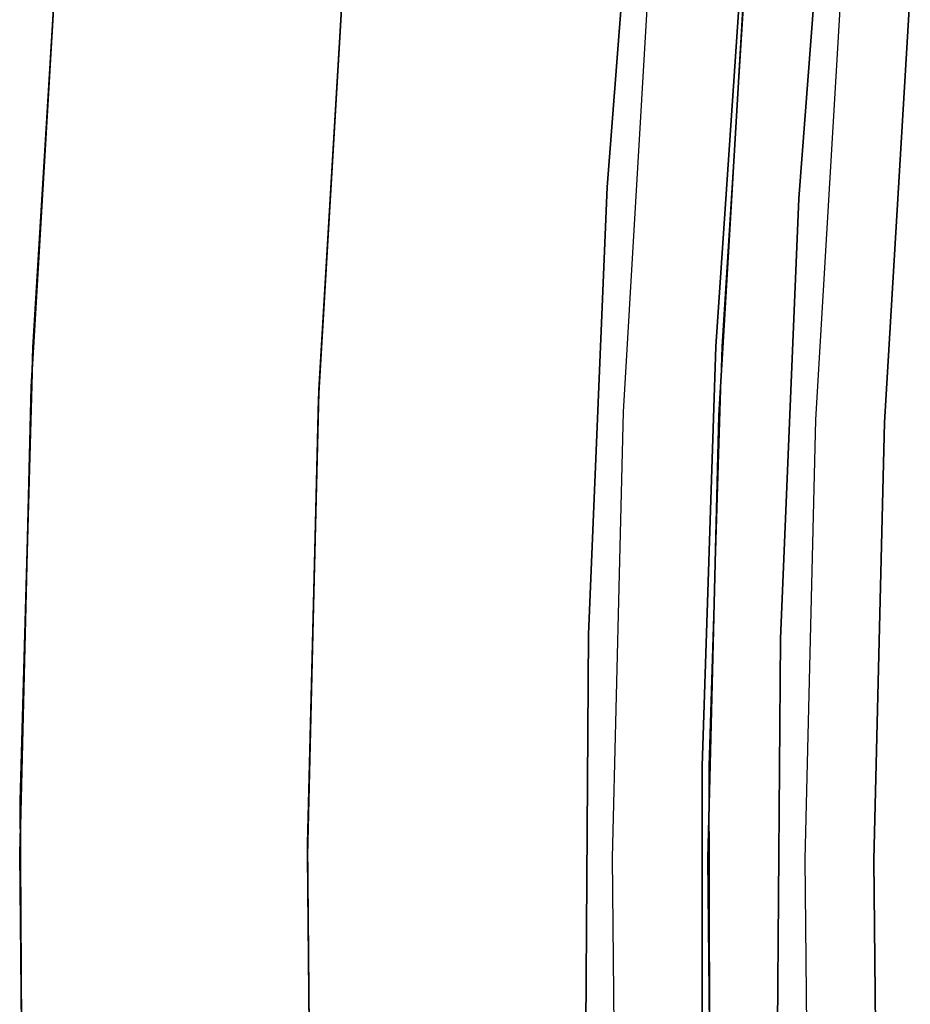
# Model space of a CAD drawing. Header units: millimetres. Extents: x -664 to 605, y -504 to 706.
# Tile 44 of 66: x -159.64 to -154.99, y -0.28 to 4.85. Entities that reach past the tile are written whole.
import ezdxf

# ---------------------------------------------------------------- set-up
doc = ezdxf.new("R2010")
doc.units = ezdxf.units.MM
doc.layers.add('1', color=7, linetype='Continuous')

# ---------------------------------------------------------------- blocks, each defined once
blk = doc.blocks.new('Bloque 07')
at = {"layer": '1', "color": 35, "true_color": 0xb87333}
for p, q in [((66.7187, -4.373, 540.9959), (66.5399, -6.5536, 540.9959)), ((66.7187, -4.373, 542.0063), (66.5399, -6.5536, 542.0063)), ((66.7187, -4.373, 543.0044), (66.5399, -6.5536, 543.0044)), ((66.7187, -4.373, 544.0147), (66.5399, -6.5536, 544.0147)), ((66.7187, -4.373, 545.0128), (66.5399, -6.5536, 545.0128)), ((66.7187, -4.373, 546.0231), (66.5399, -6.5536, 546.0231)), ((66.7187, -4.373, 547.0212), (66.5399, -6.5536, 547.0212)), ((66.7187, -4.373, 548.0316), (66.5399, -6.5536, 548.0316)), ((66.7187, -4.373, 549.0297), (66.5399, -6.5536, 549.0297)), ((66.7187, -4.373, 550.04), (66.5399, -6.5536, 550.04)), ((66.7187, -4.373, 551.0381), (66.5399, -6.5536, 551.0381)), ((66.7187, -4.373, 552.0484), (66.5399, -6.5536, 552.0484)), ((66.7187, -4.373, 553.0465), (66.5399, -6.5536, 553.0465)), ((66.7187, -4.373, 554.0569), (66.5399, -6.5536, 554.0569)), ((66.7187, -4.373, 555.055), (66.5399, -6.5536, 555.055)), ((66.7187, -4.373, 556.0653), (66.5399, -6.5536, 556.0653)), ((66.7187, -4.373, 557.0634), (66.5399, -6.5536, 557.0634)), ((66.7187, -4.373, 558.0738), (66.5399, -6.5536, 558.0738)), ((66.7187, -4.373, 559.0719), (66.5399, -6.5536, 559.0719)), ((66.7187, -4.373, 560.0822), (66.5399, -6.5536, 560.0822)), ((66.7187, -4.373, 561.0803), (66.5399, -6.5536, 561.0803)), ((66.7187, -4.373, 562.0906), (66.5399, -6.5536, 562.0906)), ((66.7187, -4.373, 563.0887), (66.5399, -6.5536, 563.0887)), ((66.7187, -4.373, 564.0991), (66.5399, -6.5536, 564.0991)), ((66.7187, -4.373, 565.0972), (66.5399, -6.5536, 565.0972)), ((66.7187, -4.373, 566.1075), (66.5399, -6.5536, 566.1075)), ((66.7187, -4.373, 567.1056), (66.5399, -6.5536, 567.1056)), ((66.7187, -4.373, 568.1159), (66.5399, -6.5536, 568.1159)), ((66.7187, -4.373, 569.114), (66.5399, -6.5536, 569.114)), ((66.7187, -4.373, 570.1244), (66.5399, -6.5536, 570.1244)), ((66.7187, -4.373, 571.1225), (66.5399, -6.5536, 571.1225)), ((66.7187, -4.373, 572.1328), (66.5399, -6.5536, 572.1328)), ((66.7187, -4.373, 573.1309), (66.5399, -6.5536, 573.1309)), ((66.7187, -4.373, 574.1412), (66.5399, -6.5536, 574.1412)), ((66.7187, -4.373, 575.1394), (66.5399, -6.5536, 575.1394)), ((66.7187, -4.373, 576.1497), (66.5399, -6.5536, 576.1497)), ((66.7187, -4.373, 577.1478), (66.5399, -6.5536, 577.1478)), ((66.7187, -4.373, 578.1581), (66.5399, -6.5536, 578.1581)), ((66.7187, -4.373, 579.1562), (66.5399, -6.5536, 579.1562)), ((66.7187, -4.373, 580.1666), (66.5399, -6.5536, 580.1666)), ((66.7187, -4.373, 581.1647), (66.5399, -6.5536, 581.1647)), ((66.7187, -4.373, 582.175), (66.5399, -6.5536, 582.175)), ((66.7187, -4.373, 583.1731), (66.5399, -6.5536, 583.1731)), ((66.7187, -4.373, 584.1834), (66.5399, -6.5536, 584.1834)), ((66.7187, -4.373, 585.1815), (66.5399, -6.5536, 585.1815)), ((66.7187, -4.373, 586.1919), (66.5399, -6.5536, 586.1919)), ((66.7408, -4.3754, 539.9978), (66.5697, -6.5575, 539.9978)), ((66.5697, -6.5575, 539.9978), (66.7408, -4.3754, 539.9978)), ((66.7408, -4.3754, 540.9959), (66.5697, -6.5575, 540.9959)), ((66.7408, -4.3754, 540.9959), (66.5697, -6.5575, 540.9959)), ((66.5697, -6.5575, 542.0063), (66.7408, -4.3754, 542.0063)), ((66.5697, -6.5575, 542.0063), (66.7408, -4.3754, 542.0063)), ((66.7408, -4.3754, 543.0044), (66.5697, -6.5575, 543.0044)), ((66.7408, -4.3754, 543.0044), (66.5697, -6.5575, 543.0044)), ((66.5697, -6.5575, 544.0147), (66.7408, -4.3754, 544.0147)), ((66.5697, -6.5575, 544.0147), (66.7408, -4.3754, 544.0147)), ((66.7408, -4.3754, 545.0128), (66.5697, -6.5575, 545.0128)), ((66.7408, -4.3754, 545.0128), (66.5697, -6.5575, 545.0128)), ((66.5697, -6.5575, 546.0231), (66.7408, -4.3754, 546.0231)), ((66.5697, -6.5575, 546.0231), (66.7408, -4.3754, 546.0231)), ((66.7408, -4.3754, 547.0212), (66.5697, -6.5575, 547.0212)), ((66.7408, -4.3754, 547.0212), (66.5697, -6.5575, 547.0212)), ((66.5697, -6.5575, 548.0316), (66.7408, -4.3754, 548.0316)), ((66.5697, -6.5575, 548.0316), (66.7408, -4.3754, 548.0316)), ((66.7408, -4.3754, 549.0297), (66.5697, -6.5575, 549.0297)), ((66.7408, -4.3754, 549.0297), (66.5697, -6.5575, 549.0297)), ((66.5697, -6.5575, 550.04), (66.7408, -4.3754, 550.04)), ((66.5697, -6.5575, 550.04), (66.7408, -4.3754, 550.04)), ((66.7408, -4.3754, 551.0381), (66.5697, -6.5575, 551.0381)), ((66.7408, -4.3754, 551.0381), (66.5697, -6.5575, 551.0381)), ((66.5697, -6.5575, 552.0484), (66.7408, -4.3754, 552.0484)), ((66.5697, -6.5575, 552.0484), (66.7408, -4.3754, 552.0484)), ((66.7408, -4.3754, 553.0465), (66.5697, -6.5575, 553.0465)), ((66.7408, -4.3754, 553.0465), (66.5697, -6.5575, 553.0465)), ((66.5697, -6.5575, 554.0569), (66.7408, -4.3754, 554.0569)), ((66.5697, -6.5575, 554.0569), (66.7408, -4.3754, 554.0569)), ((66.7408, -4.3754, 555.055), (66.5697, -6.5575, 555.055)), ((66.7408, -4.3754, 555.055), (66.5697, -6.5575, 555.055)), ((66.5697, -6.5575, 556.0653), (66.7408, -4.3754, 556.0653)), ((66.5697, -6.5575, 556.0653), (66.7408, -4.3754, 556.0653)), ((66.7408, -4.3754, 557.0634), (66.5697, -6.5575, 557.0634)), ((66.7408, -4.3754, 557.0634), (66.5697, -6.5575, 557.0634)), ((66.5697, -6.5575, 558.0738), (66.7408, -4.3754, 558.0738)), ((66.5697, -6.5575, 558.0738), (66.7408, -4.3754, 558.0738)), ((66.7408, -4.3754, 559.0719), (66.5697, -6.5575, 559.0719)), ((66.7408, -4.3754, 559.0719), (66.5697, -6.5575, 559.0719)), ((66.5697, -6.5575, 560.0822), (66.7408, -4.3754, 560.0822)), ((66.5697, -6.5575, 560.0822), (66.7408, -4.3754, 560.0822)), ((66.7408, -4.3754, 561.0803), (66.5697, -6.5575, 561.0803)), ((66.7408, -4.3754, 561.0803), (66.5697, -6.5575, 561.0803)), ((66.5697, -6.5575, 562.0906), (66.7408, -4.3754, 562.0906)), ((66.5697, -6.5575, 562.0906), (66.7408, -4.3754, 562.0906)), ((66.7408, -4.3754, 563.0887), (66.5697, -6.5575, 563.0887)), ((66.7408, -4.3754, 563.0887), (66.5697, -6.5575, 563.0887)), ((66.5697, -6.5575, 564.0991), (66.7408, -4.3754, 564.0991)), ((66.5697, -6.5575, 564.0991), (66.7408, -4.3754, 564.0991)), ((66.7408, -4.3754, 565.0972), (66.5697, -6.5575, 565.0972)), ((66.7408, -4.3754, 565.0972), (66.5697, -6.5575, 565.0972)), ((66.5697, -6.5575, 566.1075), (66.7408, -4.3754, 566.1075)), ((66.5697, -6.5575, 566.1075), (66.7408, -4.3754, 566.1075)), ((66.7408, -4.3754, 567.1056), (66.5697, -6.5575, 567.1056)), ((66.7408, -4.3754, 567.1056), (66.5697, -6.5575, 567.1056)), ((66.5697, -6.5575, 568.1159), (66.7408, -4.3754, 568.1159)), ((66.5697, -6.5575, 568.1159), (66.7408, -4.3754, 568.1159)), ((66.7408, -4.3754, 569.114), (66.5697, -6.5575, 569.114)), ((66.7408, -4.3754, 569.114), (66.5697, -6.5575, 569.114)), ((66.5697, -6.5575, 570.1244), (66.7408, -4.3754, 570.1244)), ((66.5697, -6.5575, 570.1244), (66.7408, -4.3754, 570.1244)), ((66.7408, -4.3754, 571.1225), (66.5697, -6.5575, 571.1225)), ((66.7408, -4.3754, 571.1225), (66.5697, -6.5575, 571.1225)), ((66.5697, -6.5575, 572.1328), (66.7408, -4.3754, 572.1328)), ((66.5697, -6.5575, 572.1328), (66.7408, -4.3754, 572.1328)), ((66.7408, -4.3754, 573.1309), (66.5697, -6.5575, 573.1309)), ((66.7408, -4.3754, 573.1309), (66.5697, -6.5575, 573.1309)), ((66.5697, -6.5575, 574.1412), (66.7408, -4.3754, 574.1412)), ((66.5697, -6.5575, 574.1412), (66.7408, -4.3754, 574.1412)), ((66.7408, -4.3754, 575.1394), (66.5697, -6.5575, 575.1394)), ((66.7408, -4.3754, 575.1394), (66.5697, -6.5575, 575.1394)), ((66.5697, -6.5575, 576.1497), (66.7408, -4.3754, 576.1497)), ((66.5697, -6.5575, 576.1497), (66.7408, -4.3754, 576.1497)), ((66.7408, -4.3754, 577.1478), (66.5697, -6.5575, 577.1478)), ((66.7408, -4.3754, 577.1478), (66.5697, -6.5575, 577.1478)), ((66.5697, -6.5575, 578.1581), (66.7408, -4.3754, 578.1581)), ((66.5697, -6.5575, 578.1581), (66.7408, -4.3754, 578.1581)), ((66.7408, -4.3754, 579.1562), (66.5697, -6.5575, 579.1562)), ((66.7408, -4.3754, 579.1562), (66.5697, -6.5575, 579.1562)), ((66.5697, -6.5575, 580.1666), (66.7408, -4.3754, 580.1666)), ((66.5697, -6.5575, 580.1666), (66.7408, -4.3754, 580.1666)), ((66.7408, -4.3754, 581.1647), (66.5697, -6.5575, 581.1647)), ((66.7408, -4.3754, 581.1647), (66.5697, -6.5575, 581.1647)), ((66.5697, -6.5575, 582.175), (66.7408, -4.3754, 582.175)), ((66.5697, -6.5575, 582.175), (66.7408, -4.3754, 582.175)), ((66.7408, -4.3754, 583.1731), (66.5697, -6.5575, 583.1731)), ((66.7408, -4.3754, 583.1731), (66.5697, -6.5575, 583.1731)), ((66.5697, -6.5575, 584.1834), (66.7408, -4.3754, 584.1834)), ((66.5697, -6.5575, 584.1834), (66.7408, -4.3754, 584.1834)), ((66.7408, -4.3754, 585.1815), (66.5697, -6.5575, 585.1815)), ((66.7408, -4.3754, 585.1815), (66.5697, -6.5575, 585.1815)), ((66.5697, -6.5575, 586.1919), (66.7408, -4.3754, 586.1919)), ((66.5697, -6.5575, 586.1919), (66.7408, -4.3754, 586.1919)), ((65.6425, -6.8229, 539.9978), (65.8388, -4.5531, 539.9978)), ((65.8388, -4.5531, 536.6609), (65.6425, -6.8229, 536.6609)), ((65.6425, -6.8229, 536.6609), (65.8388, -4.5531, 536.6609)), ((65.8388, -4.5531, 539.9978), (65.6425, -6.8229, 539.9978)), ((65.8388, -4.5531, 538.3294), (65.6425, -6.8229, 538.3294)), ((66.1986, -4.578, 541.5011), (66.0011, -6.8602, 541.5011)), ((66.1986, -4.578, 543.5095), (66.0011, -6.8602, 543.5095)), ((66.1986, -4.578, 545.518), (66.0011, -6.8602, 545.518)), ((66.1986, -4.578, 547.5264), (66.0011, -6.8602, 547.5264)), ((66.1986, -4.578, 549.5348), (66.0011, -6.8602, 549.5348)), ((66.1986, -4.578, 551.5433), (66.0011, -6.8602, 551.5433)), ((66.1986, -4.578, 553.5517), (66.0011, -6.8602, 553.5517)), ((66.1986, -4.578, 555.5601), (66.0011, -6.8602, 555.5601)), ((66.1986, -4.578, 557.5686), (66.0011, -6.8602, 557.5686)), ((66.1986, -4.578, 559.577), (66.0011, -6.8602, 559.577)), ((66.1986, -4.578, 561.5855), (66.0011, -6.8602, 561.5855)), ((66.1986, -4.578, 563.5939), (66.0011, -6.8602, 563.5939)), ((66.1986, -4.578, 565.6023), (66.0011, -6.8602, 565.6023)), ((66.1986, -4.578, 567.6108), (66.0011, -6.8602, 567.6108)), ((66.1986, -4.578, 569.6192), (66.0011, -6.8602, 569.6192)), ((66.1986, -4.578, 571.6276), (66.0011, -6.8602, 571.6276)), ((66.1986, -4.578, 573.6361), (66.0011, -6.8602, 573.6361)), ((66.1986, -4.578, 575.6445), (66.0011, -6.8602, 575.6445)), ((66.1986, -4.578, 577.653), (66.0011, -6.8602, 577.653)), ((66.1986, -4.578, 579.6614), (66.0011, -6.8602, 579.6614)), ((66.1986, -4.578, 581.6698), (66.0011, -6.8602, 581.6698)), ((66.1986, -4.578, 583.6783), (66.0011, -6.8602, 583.6783)), ((66.1986, -4.578, 585.6867), (66.0011, -6.8602, 585.6867)), ((66.7025, -4.6129, 587.19), (66.5036, -6.9124, 587.19)), ((66.7025, -4.6129, 587.19), (66.5036, -6.9124, 587.19)), ((66.5036, -6.9124, 587.19), (66.7025, -4.6129, 587.19)), ((66.7025, -4.6129, 594.1649), (66.5036, -6.9124, 594.1649)), ((66.7025, -4.6129, 590.6774), (66.5036, -6.9124, 590.6774)), ((66.7025, -4.6129, 594.1649), (66.5036, -6.9124, 594.1649)), ((67.2004, -4.6473, 540.4969), (66.9999, -6.964, 540.4969)), ((67.2004, -4.6473, 542.5053), (66.9999, -6.964, 542.5053)), ((67.2004, -4.6473, 544.5137), (66.9999, -6.964, 544.5137)), ((67.2004, -4.6473, 546.5222), (66.9999, -6.964, 546.5222)), ((67.2004, -4.6473, 548.5306), (66.9999, -6.964, 548.5306)), ((67.2004, -4.6473, 550.5391), (66.9999, -6.964, 550.5391)), ((67.2004, -4.6473, 552.5475), (66.9999, -6.964, 552.5475)), ((67.2004, -4.6473, 554.5559), (66.9999, -6.964, 554.5559)), ((67.2004, -4.6473, 556.5644), (66.9999, -6.964, 556.5644)), ((67.2004, -4.6473, 558.5728), (66.9999, -6.964, 558.5728)), ((67.2004, -4.6473, 560.5812), (66.9999, -6.964, 560.5812)), ((67.2004, -4.6473, 562.5897), (66.9999, -6.964, 562.5897)), ((67.2004, -4.6473, 564.5981), (66.9999, -6.964, 564.5981)), ((67.2004, -4.6473, 566.6066), (66.9999, -6.964, 566.6066)), ((67.2004, -4.6473, 568.615), (66.9999, -6.964, 568.615)), ((67.2004, -4.6473, 570.6234), (66.9999, -6.964, 570.6234)), ((67.2004, -4.6473, 572.6319), (66.9999, -6.964, 572.6319)), ((67.2004, -4.6473, 574.6403), (66.9999, -6.964, 574.6403)), ((67.2004, -4.6473, 576.6487), (66.9999, -6.964, 576.6487)), ((67.2004, -4.6473, 578.6572), (66.9999, -6.964, 578.6572)), ((67.2004, -4.6473, 580.6656), (66.9999, -6.964, 580.6656)), ((67.2004, -4.6473, 582.674), (66.9999, -6.964, 582.674)), ((67.2004, -4.6473, 584.6825), (66.9999, -6.964, 584.6825)), ((67.2004, -4.6473, 586.6909), (66.9999, -6.964, 586.6909)), ((66.5399, -6.5536, 540.9959), (66.2898, -8.7272, 540.9959)), ((66.5399, -6.5536, 542.0063), (66.2898, -8.7272, 542.0063)), ((66.5399, -6.5536, 543.0044), (66.2898, -8.7272, 543.0044)), ((66.5399, -6.5536, 544.0147), (66.2898, -8.7272, 544.0147)), ((66.5399, -6.5536, 545.0128), (66.2898, -8.7272, 545.0128)), ((66.5399, -6.5536, 546.0231), (66.2898, -8.7272, 546.0231)), ((66.5399, -6.5536, 547.0212), (66.2898, -8.7272, 547.0212)), ((66.5399, -6.5536, 548.0316), (66.2898, -8.7272, 548.0316)), ((66.5399, -6.5536, 549.0297), (66.2898, -8.7272, 549.0297)), ((66.5399, -6.5536, 550.04), (66.2898, -8.7272, 550.04)), ((66.5399, -6.5536, 551.0381), (66.2898, -8.7272, 551.0381)), ((66.5399, -6.5536, 552.0484), (66.2898, -8.7272, 552.0484)), ((66.5399, -6.5536, 553.0465), (66.2898, -8.7272, 553.0465)), ((66.5399, -6.5536, 554.0569), (66.2898, -8.7272, 554.0569)), ((66.5399, -6.5536, 555.055), (66.2898, -8.7272, 555.055)), ((66.5399, -6.5536, 556.0653), (66.2898, -8.7272, 556.0653)), ((66.5399, -6.5536, 557.0634), (66.2898, -8.7272, 557.0634)), ((66.5399, -6.5536, 558.0738), (66.2898, -8.7272, 558.0738)), ((66.5399, -6.5536, 559.0719), (66.2898, -8.7272, 559.0719)), ((66.5399, -6.5536, 560.0822), (66.2898, -8.7272, 560.0822)), ((66.5399, -6.5536, 561.0803), (66.2898, -8.7272, 561.0803)), ((66.5399, -6.5536, 562.0906), (66.2898, -8.7272, 562.0906)), ((66.5399, -6.5536, 563.0887), (66.2898, -8.7272, 563.0887)), ((66.5399, -6.5536, 564.0991), (66.2898, -8.7272, 564.0991)), ((66.5399, -6.5536, 565.0972), (66.2898, -8.7272, 565.0972)), ((66.5399, -6.5536, 566.1075), (66.2898, -8.7272, 566.1075)), ((66.5399, -6.5536, 567.1056), (66.2898, -8.7272, 567.1056)), ((66.5399, -6.5536, 568.1159), (66.2898, -8.7272, 568.1159)), ((66.5399, -6.5536, 569.114), (66.2898, -8.7272, 569.114)), ((66.5399, -6.5536, 570.1244), (66.2898, -8.7272, 570.1244)), ((66.5399, -6.5536, 571.1225), (66.2898, -8.7272, 571.1225)), ((66.5399, -6.5536, 572.1328), (66.2898, -8.7272, 572.1328)), ((66.5399, -6.5536, 573.1309), (66.2898, -8.7272, 573.1309)), ((66.5399, -6.5536, 574.1412), (66.2898, -8.7272, 574.1412)), ((66.5399, -6.5536, 575.1394), (66.2898, -8.7272, 575.1394)), ((66.5399, -6.5536, 576.1497), (66.2898, -8.7272, 576.1497)), ((66.5399, -6.5536, 577.1478), (66.2898, -8.7272, 577.1478)), ((66.5399, -6.5536, 578.1581), (66.2898, -8.7272, 578.1581)), ((66.5399, -6.5536, 579.1562), (66.2898, -8.7272, 579.1562)), ((66.5399, -6.5536, 580.1666), (66.2898, -8.7272, 580.1666)), ((66.5399, -6.5536, 581.1647), (66.2898, -8.7272, 581.1647)), ((66.5399, -6.5536, 582.175), (66.2898, -8.7272, 582.175)), ((66.5399, -6.5536, 583.1731), (66.2898, -8.7272, 583.1731)), ((66.5399, -6.5536, 584.1834), (66.2898, -8.7272, 584.1834)), ((66.5399, -6.5536, 585.1815), (66.2898, -8.7272, 585.1815)), ((66.5399, -6.5536, 586.1919), (66.2898, -8.7272, 586.1919)), ((66.5697, -6.5575, 539.9978), (66.3251, -8.7326, 539.9978)), ((66.3251, -8.7326, 539.9978), (66.5697, -6.5575, 539.9978)), ((66.5697, -6.5575, 540.9959), (66.3251, -8.7326, 540.9959)), ((66.5697, -6.5575, 540.9959), (66.3251, -8.7326, 540.9959)), ((66.3251, -8.7326, 542.0063), (66.5697, -6.5575, 542.0063)), ((66.3251, -8.7326, 542.0063), (66.5697, -6.5575, 542.0063)), ((66.5697, -6.5575, 543.0044), (66.3251, -8.7326, 543.0044)), ((66.5697, -6.5575, 543.0044), (66.3251, -8.7326, 543.0044)), ((66.3251, -8.7326, 544.0147), (66.5697, -6.5575, 544.0147)), ((66.3251, -8.7326, 544.0147), (66.5697, -6.5575, 544.0147)), ((66.5697, -6.5575, 545.0128), (66.3251, -8.7326, 545.0128)), ((66.5697, -6.5575, 545.0128), (66.3251, -8.7326, 545.0128)), ((66.3251, -8.7326, 546.0231), (66.5697, -6.5575, 546.0231)), ((66.3251, -8.7326, 546.0231), (66.5697, -6.5575, 546.0231)), ((66.5697, -6.5575, 547.0212), (66.3251, -8.7326, 547.0212)), ((66.5697, -6.5575, 547.0212), (66.3251, -8.7326, 547.0212)), ((66.3251, -8.7326, 548.0316), (66.5697, -6.5575, 548.0316)), ((66.3251, -8.7326, 548.0316), (66.5697, -6.5575, 548.0316)), ((66.5697, -6.5575, 549.0297), (66.3251, -8.7326, 549.0297)), ((66.5697, -6.5575, 549.0297), (66.3251, -8.7326, 549.0297)), ((66.3251, -8.7326, 550.04), (66.5697, -6.5575, 550.04)), ((66.3251, -8.7326, 550.04), (66.5697, -6.5575, 550.04)), ((66.5697, -6.5575, 551.0381), (66.3251, -8.7326, 551.0381)), ((66.5697, -6.5575, 551.0381), (66.3251, -8.7326, 551.0381)), ((66.3251, -8.7326, 552.0484), (66.5697, -6.5575, 552.0484)), ((66.3251, -8.7326, 552.0484), (66.5697, -6.5575, 552.0484)), ((66.5697, -6.5575, 553.0465), (66.3251, -8.7326, 553.0465)), ((66.5697, -6.5575, 553.0465), (66.3251, -8.7326, 553.0465)), ((66.3251, -8.7326, 554.0569), (66.5697, -6.5575, 554.0569)), ((66.3251, -8.7326, 554.0569), (66.5697, -6.5575, 554.0569)), ((66.5697, -6.5575, 555.055), (66.3251, -8.7326, 555.055)), ((66.5697, -6.5575, 555.055), (66.3251, -8.7326, 555.055)), ((66.3251, -8.7326, 556.0653), (66.5697, -6.5575, 556.0653)), ((66.3251, -8.7326, 556.0653), (66.5697, -6.5575, 556.0653)), ((66.5697, -6.5575, 557.0634), (66.3251, -8.7326, 557.0634)), ((66.5697, -6.5575, 557.0634), (66.3251, -8.7326, 557.0634)), ((66.3251, -8.7326, 558.0738), (66.5697, -6.5575, 558.0738)), ((66.3251, -8.7326, 558.0738), (66.5697, -6.5575, 558.0738)), ((66.5697, -6.5575, 559.0719), (66.3251, -8.7326, 559.0719)), ((66.5697, -6.5575, 559.0719), (66.3251, -8.7326, 559.0719)), ((66.3251, -8.7326, 560.0822), (66.5697, -6.5575, 560.0822)), ((66.3251, -8.7326, 560.0822), (66.5697, -6.5575, 560.0822)), ((66.5697, -6.5575, 561.0803), (66.3251, -8.7326, 561.0803)), ((66.5697, -6.5575, 561.0803), (66.3251, -8.7326, 561.0803)), ((66.3251, -8.7326, 562.0906), (66.5697, -6.5575, 562.0906)), ((66.3251, -8.7326, 562.0906), (66.5697, -6.5575, 562.0906)), ((66.5697, -6.5575, 563.0887), (66.3251, -8.7326, 563.0887)), ((66.5697, -6.5575, 563.0887), (66.3251, -8.7326, 563.0887)), ((66.3251, -8.7326, 564.0991), (66.5697, -6.5575, 564.0991)), ((66.3251, -8.7326, 564.0991), (66.5697, -6.5575, 564.0991)), ((66.5697, -6.5575, 565.0972), (66.3251, -8.7326, 565.0972)), ((66.5697, -6.5575, 565.0972), (66.3251, -8.7326, 565.0972)), ((66.3251, -8.7326, 566.1075), (66.5697, -6.5575, 566.1075)), ((66.3251, -8.7326, 566.1075), (66.5697, -6.5575, 566.1075)), ((66.5697, -6.5575, 567.1056), (66.3251, -8.7326, 567.1056)), ((66.5697, -6.5575, 567.1056), (66.3251, -8.7326, 567.1056)), ((66.3251, -8.7326, 568.1159), (66.5697, -6.5575, 568.1159)), ((66.3251, -8.7326, 568.1159), (66.5697, -6.5575, 568.1159)), ((66.5697, -6.5575, 569.114), (66.3251, -8.7326, 569.114)), ((66.5697, -6.5575, 569.114), (66.3251, -8.7326, 569.114)), ((66.3251, -8.7326, 570.1244), (66.5697, -6.5575, 570.1244)), ((66.3251, -8.7326, 570.1244), (66.5697, -6.5575, 570.1244)), ((66.5697, -6.5575, 571.1225), (66.3251, -8.7326, 571.1225)), ((66.5697, -6.5575, 571.1225), (66.3251, -8.7326, 571.1225)), ((66.3251, -8.7326, 572.1328), (66.5697, -6.5575, 572.1328)), ((66.3251, -8.7326, 572.1328), (66.5697, -6.5575, 572.1328)), ((66.5697, -6.5575, 573.1309), (66.3251, -8.7326, 573.1309)), ((66.5697, -6.5575, 573.1309), (66.3251, -8.7326, 573.1309)), ((66.3251, -8.7326, 574.1412), (66.5697, -6.5575, 574.1412)), ((66.3251, -8.7326, 574.1412), (66.5697, -6.5575, 574.1412)), ((66.5697, -6.5575, 575.1394), (66.3251, -8.7326, 575.1394)), ((66.5697, -6.5575, 575.1394), (66.3251, -8.7326, 575.1394)), ((66.3251, -8.7326, 576.1497), (66.5697, -6.5575, 576.1497)), ((66.3251, -8.7326, 576.1497), (66.5697, -6.5575, 576.1497)), ((66.5697, -6.5575, 577.1478), (66.3251, -8.7326, 577.1478)), ((66.5697, -6.5575, 577.1478), (66.3251, -8.7326, 577.1478)), ((66.3251, -8.7326, 578.1581), (66.5697, -6.5575, 578.1581)), ((66.3251, -8.7326, 578.1581), (66.5697, -6.5575, 578.1581)), ((66.5697, -6.5575, 579.1562), (66.3251, -8.7326, 579.1562)), ((66.5697, -6.5575, 579.1562), (66.3251, -8.7326, 579.1562)), ((66.3251, -8.7326, 580.1666), (66.5697, -6.5575, 580.1666)), ((66.3251, -8.7326, 580.1666), (66.5697, -6.5575, 580.1666)), ((66.5697, -6.5575, 581.1647), (66.3251, -8.7326, 581.1647)), ((66.5697, -6.5575, 581.1647), (66.3251, -8.7326, 581.1647)), ((66.3251, -8.7326, 582.175), (66.5697, -6.5575, 582.175)), ((66.3251, -8.7326, 582.175), (66.5697, -6.5575, 582.175)), ((66.5697, -6.5575, 583.1731), (66.3251, -8.7326, 583.1731)), ((66.5697, -6.5575, 583.1731), (66.3251, -8.7326, 583.1731)), ((66.3251, -8.7326, 584.1834), (66.5697, -6.5575, 584.1834)), ((66.3251, -8.7326, 584.1834), (66.5697, -6.5575, 584.1834)), ((66.5697, -6.5575, 585.1815), (66.3251, -8.7326, 585.1815)), ((66.5697, -6.5575, 585.1815), (66.3251, -8.7326, 585.1815)), ((66.3251, -8.7326, 586.1919), (66.5697, -6.5575, 586.1919)), ((66.3251, -8.7326, 586.1919), (66.5697, -6.5575, 586.1919)), ((65.3678, -9.0846, 539.9978), (65.6425, -6.8229, 539.9978)), ((65.6425, -6.8229, 536.6609), (65.3678, -9.0846, 536.6609)), ((65.3678, -9.0846, 536.6609), (65.6425, -6.8229, 536.6609)), ((65.6425, -6.8229, 539.9978), (65.3678, -9.0846, 539.9978)), ((65.6425, -6.8229, 538.3294), (65.3678, -9.0846, 538.3294)), ((66.0011, -6.8602, 541.5011), (65.725, -9.1342, 541.5011)), ((66.0011, -6.8602, 543.5095), (65.725, -9.1342, 543.5095)), ((66.0011, -6.8602, 545.518), (65.725, -9.1342, 545.518)), ((66.0011, -6.8602, 547.5264), (65.725, -9.1342, 547.5264)), ((66.0011, -6.8602, 549.5348), (65.725, -9.1342, 549.5348)), ((66.0011, -6.8602, 551.5433), (65.725, -9.1342, 551.5433)), ((66.0011, -6.8602, 553.5517), (65.725, -9.1342, 553.5517)), ((66.0011, -6.8602, 555.5601), (65.725, -9.1342, 555.5601)), ((66.0011, -6.8602, 557.5686), (65.725, -9.1342, 557.5686)), ((66.0011, -6.8602, 559.577), (65.725, -9.1342, 559.577)), ((66.0011, -6.8602, 561.5855), (65.725, -9.1342, 561.5855)), ((66.0011, -6.8602, 563.5939), (65.725, -9.1342, 563.5939)), ((66.0011, -6.8602, 565.6023), (65.725, -9.1342, 565.6023)), ((66.0011, -6.8602, 567.6108), (65.725, -9.1342, 567.6108)), ((66.0011, -6.8602, 569.6192), (65.725, -9.1342, 569.6192)), ((66.0011, -6.8602, 571.6276), (65.725, -9.1342, 571.6276)), ((66.0011, -6.8602, 573.6361), (65.725, -9.1342, 573.6361)), ((66.0011, -6.8602, 575.6445), (65.725, -9.1342, 575.6445)), ((66.0011, -6.8602, 577.653), (65.725, -9.1342, 577.653)), ((66.0011, -6.8602, 579.6614), (65.725, -9.1342, 579.6614)), ((66.0011, -6.8602, 581.6698), (65.725, -9.1342, 581.6698)), ((66.0011, -6.8602, 583.6783), (65.725, -9.1342, 583.6783)), ((66.0011, -6.8602, 585.6867), (65.725, -9.1342, 585.6867)), ((66.5036, -6.9124, 587.19), (66.2253, -9.2038, 587.19)), ((66.5036, -6.9124, 587.19), (66.2253, -9.2038, 587.19)), ((66.2253, -9.2038, 587.19), (66.5036, -6.9124, 587.19)), ((66.5036, -6.9124, 594.1649), (66.2253, -9.2038, 594.1649)), ((66.5036, -6.9124, 590.6774), (66.2253, -9.2038, 590.6774)), ((66.5036, -6.9124, 594.1649), (66.2253, -9.2038, 594.1649)), ((66.9999, -6.964, 540.4969), (66.7196, -9.2725, 540.4969)), ((66.9999, -6.964, 542.5053), (66.7196, -9.2725, 542.5053)), ((66.9999, -6.964, 544.5137), (66.7196, -9.2725, 544.5137)), ((66.9999, -6.964, 546.5222), (66.7196, -9.2725, 546.5222)), ((66.9999, -6.964, 548.5306), (66.7196, -9.2725, 548.5306)), ((66.9999, -6.964, 550.5391), (66.7196, -9.2725, 550.5391)), ((66.9999, -6.964, 552.5475), (66.7196, -9.2725, 552.5475)), ((66.9999, -6.964, 554.5559), (66.7196, -9.2725, 554.5559)), ((66.9999, -6.964, 556.5644), (66.7196, -9.2725, 556.5644)), ((66.9999, -6.964, 558.5728), (66.7196, -9.2725, 558.5728)), ((66.9999, -6.964, 560.5812), (66.7196, -9.2725, 560.5812)), ((66.9999, -6.964, 562.5897), (66.7196, -9.2725, 562.5897)), ((66.9999, -6.964, 564.5981), (66.7196, -9.2725, 564.5981)), ((66.9999, -6.964, 566.6066), (66.7196, -9.2725, 566.6066)), ((66.9999, -6.964, 568.615), (66.7196, -9.2725, 568.615)), ((66.9999, -6.964, 570.6234), (66.7196, -9.2725, 570.6234)), ((66.9999, -6.964, 572.6319), (66.7196, -9.2725, 572.6319)), ((66.9999, -6.964, 574.6403), (66.7196, -9.2725, 574.6403)), ((66.9999, -6.964, 576.6487), (66.7196, -9.2725, 576.6487)), ((66.9999, -6.964, 578.6572), (66.7196, -9.2725, 578.6572)), ((66.9999, -6.964, 580.6656), (66.7196, -9.2725, 580.6656)), ((66.9999, -6.964, 582.674), (66.7196, -9.2725, 582.674)), ((66.9999, -6.964, 584.6825), (66.7196, -9.2725, 584.6825)), ((66.9999, -6.964, 586.6909), (66.7196, -9.2725, 586.6909)), ((66.2898, -8.7272, 540.9959), (65.9688, -10.8915, 540.9959)), ((66.2898, -8.7272, 542.0063), (65.9688, -10.8915, 542.0063)), ((66.2898, -8.7272, 543.0044), (65.9688, -10.8915, 543.0044)), ((66.2898, -8.7272, 544.0147), (65.9688, -10.8915, 544.0147)), ((66.2898, -8.7272, 545.0128), (65.9688, -10.8915, 545.0128)), ((66.2898, -8.7272, 546.0231), (65.9688, -10.8915, 546.0231)), ((66.2898, -8.7272, 547.0212), (65.9688, -10.8915, 547.0212)), ((66.2898, -8.7272, 548.0316), (65.9688, -10.8915, 548.0316)), ((66.2898, -8.7272, 549.0297), (65.9688, -10.8915, 549.0297)), ((66.2898, -8.7272, 550.04), (65.9688, -10.8915, 550.04)), ((66.2898, -8.7272, 551.0381), (65.9688, -10.8915, 551.0381)), ((66.2898, -8.7272, 552.0484), (65.9688, -10.8915, 552.0484)), ((66.2898, -8.7272, 553.0465), (65.9688, -10.8915, 553.0465)), ((66.2898, -8.7272, 554.0569), (65.9688, -10.8915, 554.0569)), ((66.2898, -8.7272, 555.055), (65.9688, -10.8915, 555.055)), ((66.2898, -8.7272, 556.0653), (65.9688, -10.8915, 556.0653)), ((66.2898, -8.7272, 557.0634), (65.9688, -10.8915, 557.0634)), ((66.2898, -8.7272, 558.0738), (65.9688, -10.8915, 558.0738)), ((66.2898, -8.7272, 559.0719), (65.9688, -10.8915, 559.0719)), ((66.2898, -8.7272, 560.0822), (65.9688, -10.8915, 560.0822)), ((66.2898, -8.7272, 561.0803), (65.9688, -10.8915, 561.0803)), ((66.2898, -8.7272, 562.0906), (65.9688, -10.8915, 562.0906)), ((66.2898, -8.7272, 563.0887), (65.9688, -10.8915, 563.0887)), ((66.2898, -8.7272, 564.0991), (65.9688, -10.8915, 564.0991)), ((66.2898, -8.7272, 565.0972), (65.9688, -10.8915, 565.0972)), ((66.2898, -8.7272, 566.1075), (65.9688, -10.8915, 566.1075)), ((66.2898, -8.7272, 567.1056), (65.9688, -10.8915, 567.1056)), ((66.2898, -8.7272, 568.1159), (65.9688, -10.8915, 568.1159)), ((66.2898, -8.7272, 569.114), (65.9688, -10.8915, 569.114)), ((66.2898, -8.7272, 570.1244), (65.9688, -10.8915, 570.1244)), ((66.2898, -8.7272, 571.1225), (65.9688, -10.8915, 571.1225)), ((66.2898, -8.7272, 572.1328), (65.9688, -10.8915, 572.1328)), ((66.2898, -8.7272, 573.1309), (65.9688, -10.8915, 573.1309)), ((66.2898, -8.7272, 574.1412), (65.9688, -10.8915, 574.1412)), ((66.2898, -8.7272, 575.1394), (65.9688, -10.8915, 575.1394)), ((66.2898, -8.7272, 576.1497), (65.9688, -10.8915, 576.1497)), ((66.2898, -8.7272, 577.1478), (65.9688, -10.8915, 577.1478)), ((66.2898, -8.7272, 578.1581), (65.9688, -10.8915, 578.1581)), ((66.2898, -8.7272, 579.1562), (65.9688, -10.8915, 579.1562)), ((66.2898, -8.7272, 580.1666), (65.9688, -10.8915, 580.1666)), ((66.2898, -8.7272, 581.1647), (65.9688, -10.8915, 581.1647)), ((66.2898, -8.7272, 582.175), (65.9688, -10.8915, 582.175)), ((66.2898, -8.7272, 583.1731), (65.9688, -10.8915, 583.1731)), ((66.2898, -8.7272, 584.1834), (65.9688, -10.8915, 584.1834)), ((66.2898, -8.7272, 585.1815), (65.9688, -10.8915, 585.1815)), ((66.2898, -8.7272, 586.1919), (65.9688, -10.8915, 586.1919)), ((66.3251, -8.7326, 539.9978), (66.0072, -10.8982, 539.9978)), ((66.0072, -10.8982, 539.9978), (66.3251, -8.7326, 539.9978)), ((66.3251, -8.7326, 540.9959), (66.0072, -10.8982, 540.9959)), ((66.3251, -8.7326, 540.9959), (66.0072, -10.8982, 540.9959)), ((66.0072, -10.8982, 542.0063), (66.3251, -8.7326, 542.0063)), ((66.0072, -10.8982, 542.0063), (66.3251, -8.7326, 542.0063)), ((66.3251, -8.7326, 543.0044), (66.0072, -10.8982, 543.0044)), ((66.3251, -8.7326, 543.0044), (66.0072, -10.8982, 543.0044)), ((66.0072, -10.8982, 544.0147), (66.3251, -8.7326, 544.0147)), ((66.0072, -10.8982, 544.0147), (66.3251, -8.7326, 544.0147)), ((66.3251, -8.7326, 545.0128), (66.0072, -10.8982, 545.0128)), ((66.3251, -8.7326, 545.0128), (66.0072, -10.8982, 545.0128)), ((66.0072, -10.8982, 546.0231), (66.3251, -8.7326, 546.0231)), ((66.0072, -10.8982, 546.0231), (66.3251, -8.7326, 546.0231)), ((66.3251, -8.7326, 547.0212), (66.0072, -10.8982, 547.0212)), ((66.3251, -8.7326, 547.0212), (66.0072, -10.8982, 547.0212)), ((66.0072, -10.8982, 548.0316), (66.3251, -8.7326, 548.0316)), ((66.0072, -10.8982, 548.0316), (66.3251, -8.7326, 548.0316)), ((66.3251, -8.7326, 549.0297), (66.0072, -10.8982, 549.0297)), ((66.3251, -8.7326, 549.0297), (66.0072, -10.8982, 549.0297)), ((66.0072, -10.8982, 550.04), (66.3251, -8.7326, 550.04)), ((66.0072, -10.8982, 550.04), (66.3251, -8.7326, 550.04)), ((66.3251, -8.7326, 551.0381), (66.0072, -10.8982, 551.0381)), ((66.3251, -8.7326, 551.0381), (66.0072, -10.8982, 551.0381)), ((66.0072, -10.8982, 552.0484), (66.3251, -8.7326, 552.0484)), ((66.0072, -10.8982, 552.0484), (66.3251, -8.7326, 552.0484)), ((66.3251, -8.7326, 553.0465), (66.0072, -10.8982, 553.0465)), ((66.3251, -8.7326, 553.0465), (66.0072, -10.8982, 553.0465)), ((66.0072, -10.8982, 554.0569), (66.3251, -8.7326, 554.0569)), ((66.0072, -10.8982, 554.0569), (66.3251, -8.7326, 554.0569)), ((66.3251, -8.7326, 555.055), (66.0072, -10.8982, 555.055)), ((66.3251, -8.7326, 555.055), (66.0072, -10.8982, 555.055)), ((66.0072, -10.8982, 556.0653), (66.3251, -8.7326, 556.0653)), ((66.0072, -10.8982, 556.0653), (66.3251, -8.7326, 556.0653)), ((66.3251, -8.7326, 557.0634), (66.0072, -10.8982, 557.0634)), ((66.3251, -8.7326, 557.0634), (66.0072, -10.8982, 557.0634)), ((66.0072, -10.8982, 558.0738), (66.3251, -8.7326, 558.0738)), ((66.0072, -10.8982, 558.0738), (66.3251, -8.7326, 558.0738)), ((66.3251, -8.7326, 559.0719), (66.0072, -10.8982, 559.0719)), ((66.3251, -8.7326, 559.0719), (66.0072, -10.8982, 559.0719)), ((66.0072, -10.8982, 560.0822), (66.3251, -8.7326, 560.0822)), ((66.0072, -10.8982, 560.0822), (66.3251, -8.7326, 560.0822)), ((66.3251, -8.7326, 561.0803), (66.0072, -10.8982, 561.0803)), ((66.3251, -8.7326, 561.0803), (66.0072, -10.8982, 561.0803)), ((66.0072, -10.8982, 562.0906), (66.3251, -8.7326, 562.0906)), ((66.0072, -10.8982, 562.0906), (66.3251, -8.7326, 562.0906)), ((66.3251, -8.7326, 563.0887), (66.0072, -10.8982, 563.0887)), ((66.3251, -8.7326, 563.0887), (66.0072, -10.8982, 563.0887)), ((66.0072, -10.8982, 564.0991), (66.3251, -8.7326, 564.0991)), ((66.0072, -10.8982, 564.0991), (66.3251, -8.7326, 564.0991)), ((66.3251, -8.7326, 565.0972), (66.0072, -10.8982, 565.0972)), ((66.3251, -8.7326, 565.0972), (66.0072, -10.8982, 565.0972)), ((66.0072, -10.8982, 566.1075), (66.3251, -8.7326, 566.1075)), ((66.0072, -10.8982, 566.1075), (66.3251, -8.7326, 566.1075)), ((66.3251, -8.7326, 567.1056), (66.0072, -10.8982, 567.1056)), ((66.3251, -8.7326, 567.1056), (66.0072, -10.8982, 567.1056)), ((66.0072, -10.8982, 568.1159), (66.3251, -8.7326, 568.1159)), ((66.0072, -10.8982, 568.1159), (66.3251, -8.7326, 568.1159)), ((66.3251, -8.7326, 569.114), (66.0072, -10.8982, 569.114)), ((66.3251, -8.7326, 569.114), (66.0072, -10.8982, 569.114)), ((66.0072, -10.8982, 570.1244), (66.3251, -8.7326, 570.1244)), ((66.0072, -10.8982, 570.1244), (66.3251, -8.7326, 570.1244)), ((66.3251, -8.7326, 571.1225), (66.0072, -10.8982, 571.1225)), ((66.3251, -8.7326, 571.1225), (66.0072, -10.8982, 571.1225)), ((66.0072, -10.8982, 572.1328), (66.3251, -8.7326, 572.1328)), ((66.0072, -10.8982, 572.1328), (66.3251, -8.7326, 572.1328)), ((66.3251, -8.7326, 573.1309), (66.0072, -10.8982, 573.1309)), ((66.3251, -8.7326, 573.1309), (66.0072, -10.8982, 573.1309)), ((66.0072, -10.8982, 574.1412), (66.3251, -8.7326, 574.1412)), ((66.0072, -10.8982, 574.1412), (66.3251, -8.7326, 574.1412)), ((66.3251, -8.7326, 575.1394), (66.0072, -10.8982, 575.1394)), ((66.3251, -8.7326, 575.1394), (66.0072, -10.8982, 575.1394)), ((66.0072, -10.8982, 576.1497), (66.3251, -8.7326, 576.1497)), ((66.0072, -10.8982, 576.1497), (66.3251, -8.7326, 576.1497)), ((66.3251, -8.7326, 577.1478), (66.0072, -10.8982, 577.1478)), ((66.3251, -8.7326, 577.1478), (66.0072, -10.8982, 577.1478)), ((66.0072, -10.8982, 578.1581), (66.3251, -8.7326, 578.1581)), ((66.0072, -10.8982, 578.1581), (66.3251, -8.7326, 578.1581)), ((66.3251, -8.7326, 579.1562), (66.0072, -10.8982, 579.1562)), ((66.3251, -8.7326, 579.1562), (66.0072, -10.8982, 579.1562)), ((66.0072, -10.8982, 580.1666), (66.3251, -8.7326, 580.1666)), ((66.0072, -10.8982, 580.1666), (66.3251, -8.7326, 580.1666)), ((66.3251, -8.7326, 581.1647), (66.0072, -10.8982, 581.1647)), ((66.3251, -8.7326, 581.1647), (66.0072, -10.8982, 581.1647)), ((66.0072, -10.8982, 582.175), (66.3251, -8.7326, 582.175)), ((66.0072, -10.8982, 582.175), (66.3251, -8.7326, 582.175)), ((66.3251, -8.7326, 583.1731), (66.0072, -10.8982, 583.1731)), ((66.3251, -8.7326, 583.1731), (66.0072, -10.8982, 583.1731)), ((66.0072, -10.8982, 584.1834), (66.3251, -8.7326, 584.1834)), ((66.0072, -10.8982, 584.1834), (66.3251, -8.7326, 584.1834)), ((66.3251, -8.7326, 585.1815), (66.0072, -10.8982, 585.1815)), ((66.3251, -8.7326, 585.1815), (66.0072, -10.8982, 585.1815)), ((66.0072, -10.8982, 586.1919), (66.3251, -8.7326, 586.1919)), ((66.0072, -10.8982, 586.1919), (66.3251, -8.7326, 586.1919)), ((65.0153, -11.3354, 539.9978), (65.3678, -9.0846, 539.9978)), ((65.3678, -9.0846, 536.6609), (65.0153, -11.3354, 536.6609)), ((65.0153, -11.3354, 536.6609), (65.3678, -9.0846, 536.6609)), ((65.3678, -9.0846, 539.9978), (65.0153, -11.3354, 539.9978)), ((65.3678, -9.0846, 538.3294), (65.0153, -11.3354, 538.3294)), ((65.725, -9.1342, 541.5011), (65.3705, -11.3974, 541.5011)), ((65.725, -9.1342, 543.5095), (65.3705, -11.3974, 543.5095)), ((65.725, -9.1342, 545.518), (65.3705, -11.3974, 545.518)), ((65.725, -9.1342, 547.5264), (65.3705, -11.3974, 547.5264)), ((65.725, -9.1342, 549.5348), (65.3705, -11.3974, 549.5348)), ((65.725, -9.1342, 551.5433), (65.3705, -11.3974, 551.5433)), ((65.725, -9.1342, 553.5517), (65.3705, -11.3974, 553.5517)), ((65.725, -9.1342, 555.5601), (65.3705, -11.3974, 555.5601)), ((65.725, -9.1342, 557.5686), (65.3705, -11.3974, 557.5686)), ((65.725, -9.1342, 559.577), (65.3705, -11.3974, 559.577)), ((65.725, -9.1342, 561.5855), (65.3705, -11.3974, 561.5855)), ((65.725, -9.1342, 563.5939), (65.3705, -11.3974, 563.5939)), ((65.725, -9.1342, 565.6023), (65.3705, -11.3974, 565.6023)), ((65.725, -9.1342, 567.6108), (65.3705, -11.3974, 567.6108)), ((65.725, -9.1342, 569.6192), (65.3705, -11.3974, 569.6192)), ((65.725, -9.1342, 571.6276), (65.3705, -11.3974, 571.6276)), ((65.725, -9.1342, 573.6361), (65.3705, -11.3974, 573.6361)), ((65.725, -9.1342, 575.6445), (65.3705, -11.3974, 575.6445)), ((65.725, -9.1342, 577.653), (65.3705, -11.3974, 577.653)), ((65.725, -9.1342, 579.6614), (65.3705, -11.3974, 579.6614)), ((65.725, -9.1342, 581.6698), (65.3705, -11.3974, 581.6698)), ((65.725, -9.1342, 583.6783), (65.3705, -11.3974, 583.6783)), ((65.725, -9.1342, 585.6867), (65.3705, -11.3974, 585.6867)), ((66.2253, -9.2038, 587.19), (65.8682, -11.4841, 587.19)), ((66.2253, -9.2038, 587.19), (65.8682, -11.4841, 587.19)), ((65.8682, -11.4841, 587.19), (66.2253, -9.2038, 587.19)), ((66.2253, -9.2038, 594.1649), (65.8682, -11.4841, 594.1649)), ((66.2253, -9.2038, 590.6774), (65.8682, -11.4841, 590.6774)), ((66.2253, -9.2038, 594.1649), (65.8682, -11.4841, 594.1649)), ((66.7196, -9.2725, 540.4969), (66.3598, -11.5698, 540.4969)), ((66.7196, -9.2725, 542.5053), (66.3598, -11.5698, 542.5053)), ((66.7196, -9.2725, 544.5137), (66.3598, -11.5698, 544.5137)), ((66.7196, -9.2725, 546.5222), (66.3598, -11.5698, 546.5222)), ((66.7196, -9.2725, 548.5306), (66.3598, -11.5698, 548.5306)), ((66.7196, -9.2725, 550.5391), (66.3598, -11.5698, 550.5391)), ((66.7196, -9.2725, 552.5475), (66.3598, -11.5698, 552.5475)), ((66.7196, -9.2725, 554.5559), (66.3598, -11.5698, 554.5559)), ((66.7196, -9.2725, 556.5644), (66.3598, -11.5698, 556.5644)), ((66.7196, -9.2725, 558.5728), (66.3598, -11.5698, 558.5728)), ((66.7196, -9.2725, 560.5812), (66.3598, -11.5698, 560.5812)), ((66.7196, -9.2725, 562.5897), (66.3598, -11.5698, 562.5897)), ((66.7196, -9.2725, 564.5981), (66.3598, -11.5698, 564.5981)), ((66.7196, -9.2725, 566.6066), (66.3598, -11.5698, 566.6066)), ((66.7196, -9.2725, 568.615), (66.3598, -11.5698, 568.615)), ((66.7196, -9.2725, 570.6234), (66.3598, -11.5698, 570.6234)), ((66.7196, -9.2725, 572.6319), (66.3598, -11.5698, 572.6319)), ((66.7196, -9.2725, 574.6403), (66.3598, -11.5698, 574.6403)), ((66.7196, -9.2725, 576.6487), (66.3598, -11.5698, 576.6487)), ((66.7196, -9.2725, 578.6572), (66.3598, -11.5698, 578.6572)), ((66.7196, -9.2725, 580.6656), (66.3598, -11.5698, 580.6656)), ((66.7196, -9.2725, 582.674), (66.3598, -11.5698, 582.674)), ((66.7196, -9.2725, 584.6825), (66.3598, -11.5698, 584.6825)), ((66.7196, -9.2725, 586.6909), (66.3598, -11.5698, 586.6909))]:
    blk.add_line(p, q, dxfattribs=at)
blk = doc.blocks.new('Bloque 08')
at = {"layer": '1', "color": 250, "true_color": 0x111111}
for p, q in [((68.7859, -4.757, 595.6649), (68.5807, -7.1283, 595.6649)), ((68.7859, -4.757, 594.1649), (68.5807, -7.1283, 594.1649)), ((68.5807, -7.1283, 532.927), (68.7859, -4.757, 532.927)), ((68.7859, -4.757, 594.1649), (68.5807, -7.1283, 594.1649)), ((68.5807, -7.1283, 598.4648), (68.7859, -4.757, 598.4648)), ((68.7859, -4.757, 598.4648), (68.5807, -7.1283, 598.4648)), ((68.5807, -7.1283, 595.6649), (68.7859, -4.757, 595.6649)), ((68.7859, -4.757, 597.0649), (68.5807, -7.1283, 597.0649)), ((68.7859, -4.757, 532.927), (68.5807, -7.1283, 532.927)), ((68.7875, -4.7328, 541.9648), (68.5844, -7.0922, 541.9648)), ((68.5844, -7.0922, 541.9648), (68.7875, -4.7328, 541.9648)), ((68.5854, -7.0825, 581.9648), (68.788, -4.7263, 581.9648)), ((68.788, -4.7263, 581.9648), (68.5854, -7.0825, 581.9648)), ((70.2912, -4.7297, 541.9648), (70.0927, -7.0878, 541.9648)), ((70.2912, -4.7297, 541.9648), (70.0927, -7.0878, 541.9648)), ((70.0937, -7.0781, 581.9648), (70.2917, -4.7232, 581.9648)), ((70.0937, -7.0781, 581.9648), (70.2917, -4.7232, 581.9648)), ((70.0727, -7.2834, 532.927), (70.2823, -4.8604, 532.927)), ((70.2823, -4.8604, 598.4648), (70.0727, -7.2834, 598.4648)), ((70.2823, -4.8604, 598.4648), (70.0727, -7.2834, 598.4648)), ((70.2823, -4.8604, 532.927), (70.0727, -7.2834, 532.927)), ((69.8169, -9.4251, 581.9648), (70.0937, -7.0781, 581.9648)), ((69.8169, -9.4251, 581.9648), (70.0937, -7.0781, 581.9648)), ((68.5807, -7.1283, 595.6649), (68.2938, -9.4912, 595.6649)), ((68.5807, -7.1283, 594.1649), (68.2938, -9.4912, 594.1649)), ((68.2938, -9.4912, 532.927), (68.5807, -7.1283, 532.927)), ((68.5807, -7.1283, 594.1649), (68.2938, -9.4912, 594.1649)), ((68.2938, -9.4912, 598.4648), (68.5807, -7.1283, 598.4648)), ((68.5807, -7.1283, 598.4648), (68.2938, -9.4912, 598.4648)), ((68.2938, -9.4912, 595.6649), (68.5807, -7.1283, 595.6649)), ((68.5807, -7.1283, 597.0649), (68.2938, -9.4912, 597.0649)), ((68.5807, -7.1283, 532.927), (68.2938, -9.4912, 532.927)), ((68.5844, -7.0922, 541.9648), (68.3004, -9.4433, 541.9648)), ((68.3004, -9.4433, 541.9648), (68.5844, -7.0922, 541.9648)), ((68.3022, -9.4303, 581.9648), (68.5854, -7.0825, 581.9648)), ((68.5854, -7.0825, 581.9648), (68.3022, -9.4303, 581.9648)), ((70.0927, -7.0878, 541.9648), (69.8151, -9.438, 541.9648)), ((70.0927, -7.0878, 541.9648), (69.8151, -9.438, 541.9648)), ((69.7795, -9.6977, 532.927), (70.0727, -7.2834, 532.927)), ((70.0727, -7.2834, 598.4648), (69.7795, -9.6977, 598.4648)), ((70.0727, -7.2834, 598.4648), (69.7795, -9.6977, 598.4648)), ((70.0727, -7.2834, 532.927), (69.7795, -9.6977, 532.927)), ((67.9387, -11.7671, 581.9648), (68.3022, -9.4303, 581.9648)), ((68.3022, -9.4303, 581.9648), (67.9387, -11.7671, 581.9648)), ((69.8151, -9.438, 541.9648), (69.4587, -11.7775, 541.9648)), ((69.8151, -9.438, 541.9648), (69.4587, -11.7775, 541.9648)), ((69.4615, -11.7614, 581.9648), (69.8169, -9.4251, 581.9648)), ((69.4615, -11.7614, 581.9648), (69.8169, -9.4251, 581.9648)), ((68.2938, -9.4912, 595.6649), (67.9255, -11.8428, 595.6649)), ((68.2938, -9.4912, 594.1649), (67.9255, -11.8428, 594.1649)), ((67.9255, -11.8428, 532.927), (68.2938, -9.4912, 532.927)), ((68.2938, -9.4912, 594.1649), (67.9255, -11.8428, 594.1649)), ((67.9255, -11.8428, 598.4648), (68.2938, -9.4912, 598.4648)), ((68.2938, -9.4912, 598.4648), (67.9255, -11.8428, 598.4648)), ((67.9255, -11.8428, 595.6649), (68.2938, -9.4912, 595.6649)), ((68.2938, -9.4912, 597.0649), (67.9255, -11.8428, 597.0649)), ((68.2938, -9.4912, 532.927), (67.9255, -11.8428, 532.927)), ((68.3004, -9.4433, 541.9648), (67.9359, -11.7832, 541.9648)), ((67.9359, -11.7832, 541.9648), (68.3004, -9.4433, 541.9648)), ((69.4032, -12.1005, 532.927), (69.7795, -9.6977, 532.927)), ((69.7795, -9.6977, 598.4648), (69.4032, -12.1005, 598.4648)), ((69.7795, -9.6977, 598.4648), (69.4032, -12.1005, 598.4648)), ((69.7795, -9.6977, 532.927), (69.4032, -12.1005, 532.927))]:
    blk.add_line(p, q, dxfattribs=at)
blk = doc.blocks.new('Bloque 11')
at = {"layer": '1', "color": 250, "true_color": 0x111111}
for p, q in [((66.2544, -5.7325, 50), (66.4128, -3.4422, 50)), ((66.4128, -3.4422), (66.2544, -5.7325)), ((66.2544, -5.7325), (66.4128, -3.4422)), ((66.4128, -3.4422, 50), (66.2544, -5.7325, 50)), ((66.2544, -5.7325, 25), (66.4128, -3.4422, 25)), ((67.2507, -5.8187, 50), (67.4115, -3.494, 50)), ((67.4115, -3.494, 50), (67.2507, -5.8187, 50)), ((67.2507, -5.8187), (67.4115, -3.494)), ((67.2507, -5.8187, 25), (67.4115, -3.494, 25)), ((67.2507, -5.8187), (67.4115, -3.494)), ((66.0171, -8.0159, 50), (66.2544, -5.7325, 50)), ((66.2544, -5.7325), (66.0171, -8.0159)), ((66.0171, -8.0159), (66.2544, -5.7325)), ((66.2544, -5.7325, 50), (66.0171, -8.0159, 50)), ((66.0171, -8.0159, 25), (66.2544, -5.7325, 25)), ((67.0098, -8.1365, 50), (67.2507, -5.8187, 50)), ((67.2507, -5.8187, 50), (67.0098, -8.1365, 50)), ((67.0098, -8.1365), (67.2507, -5.8187)), ((67.0098, -8.1365, 25), (67.2507, -5.8187, 25)), ((67.0098, -8.1365), (67.2507, -5.8187)), ((65.7011, -10.2898, 50), (66.0171, -8.0159, 50)), ((66.0171, -8.0159), (65.7011, -10.2898)), ((65.7011, -10.2898), (66.0171, -8.0159)), ((66.0171, -8.0159, 50), (65.7011, -10.2898, 50)), ((65.7011, -10.2898, 25), (66.0171, -8.0159, 25)), ((66.689, -10.4445, 50), (67.0098, -8.1365, 50)), ((67.0098, -8.1365, 50), (66.689, -10.4445, 50)), ((66.689, -10.4445), (67.0098, -8.1365)), ((66.689, -10.4445, 25), (67.0098, -8.1365, 25)), ((66.689, -10.4445), (67.0098, -8.1365))]:
    blk.add_line(p, q, dxfattribs=at)
blk = doc.blocks.new('33451_ 33451WP_ - FAN-464261-_3D_')
at = {"layer": '1', "color": 250, "true_color": 0x111111}
for name in ['Bloque 08', 'Bloque 11']:
    blk.add_blockref(name, (0, 0), dxfattribs=at)
at = {"layer": '1', "color": 35, "true_color": 0xb87333}
blk.add_blockref('Bloque 07', (0, 0), dxfattribs=at)
blk = doc.blocks.new('Product')
at = {"layer": '1'}
blk.add_blockref('33451_ 33451WP_ - FAN-464261-_3D_', (0, 0), dxfattribs=at)

msp = doc.modelspace()

# ---------------------------------------------------------------- block references
at = {"layer": '1', "extrusion": (0, 0, -1), "rotation": 8.321257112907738}
msp.add_blockref('Product', (89.1881, 0, -639.2), dxfattribs=at)

doc.saveas('drawing.dxf')
